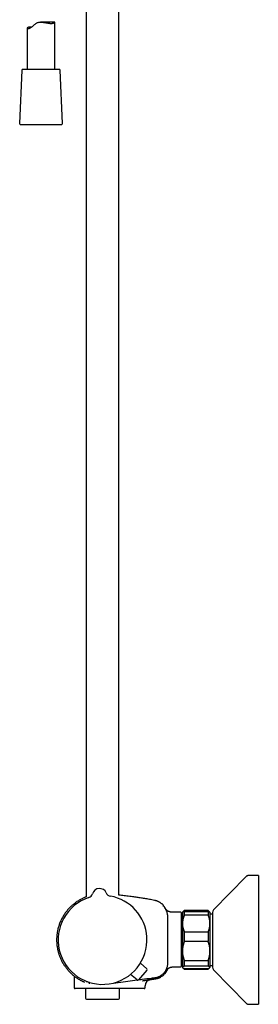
# Model space of a CAD drawing. Header units: millimetres. Extents: x 8 to 1577, y 12 to 2536.
# Tile 34 of 66: x 432 to 562, y 1371 to 1906. Entities that reach past the tile are written whole.
import ezdxf

# ---------------------------------------------------------------- set-up
doc = ezdxf.new("R2010")
doc.units = ezdxf.units.MM

msp = doc.modelspace()

# ---------------------------------------------------------------- linework, layer by layer
at = {"color": 7, "linetype": 'Continuous', "lineweight": 30}
for p, q in [((468.25, 1916.7), (468.25, 1429.02)), ((486.05, 1429.99), (486.05, 1915.42)), ((436.15, 1901.04), (436.15, 1878.61)), ((451.12, 1904.29), (443.43, 1904.29)), ((451.15, 1878.61), (451.15, 1904.27)), ((433.28, 1878.13), (432.02, 1849.13)), ((453.52, 1878.61), (433.78, 1878.61)), ((455.28, 1849.13), (454.02, 1878.13)), ((432.52, 1848.61), (451.72, 1848.61)), ((451.72, 1848.61), (454.78, 1848.61)), ((555.39, 1440.06), (537.55, 1421.91)), ((561.97, 1440.66), (556.81, 1440.66)), ((561.97, 1440.66), (561.97, 1370.66)), ((471.67, 1430.69), (471.67, 1430.69)), ((471.67, 1430.69), (471.67, 1430.69)), ((471.67, 1430.69), (471.67, 1430.69)), ((479.18, 1431.2), (479.18, 1431.2)), ((479.18, 1431.2), (479.18, 1431.2)), ((510.18, 1424.56), (510.18, 1424.56)), ((519.75, 1420.66), (516.15, 1420.66)), ((519.95, 1420.46), (519.95, 1391.17)), ((520.65, 1419.62), (519.95, 1419.62)), ((520.74, 1420.75), (520.65, 1420.66)), ((520.65, 1420.66), (520.65, 1414.52)), ((521.65, 1421.66), (520.74, 1420.75)), ((534.65, 1421.66), (521.65, 1421.66)), ((521.65, 1421.66), (521.65, 1421.65)), ((534.65, 1421.65), (521.65, 1421.65)), ((521.65, 1421.17), (521.65, 1419.01)), ((521.65, 1421.17), (534.65, 1421.17)), ((534.65, 1419.01), (521.65, 1419.01)), ((535.56, 1420.75), (534.65, 1421.66)), ((534.65, 1421.66), (534.65, 1421.65)), ((534.65, 1421.17), (534.65, 1419.01)), ((535.65, 1420.66), (535.56, 1420.75)), ((535.65, 1420.66), (535.65, 1414.52)), ((536.97, 1419.62), (535.65, 1419.62)), ((536.97, 1420.51), (536.97, 1390.81)), ((520.65, 1414.52), (520.65, 1399.61)), ((535.65, 1414.52), (535.65, 1399.61)), ((521.65, 1410.03), (521.65, 1404.71)), ((521.65, 1410.03), (534.65, 1410.03)), ((534.65, 1410.03), (534.65, 1404.71)), ((534.65, 1404.71), (521.65, 1404.71)), ((520.65, 1399.61), (520.65, 1390.75)), ((535.65, 1399.61), (535.65, 1390.75)), ((501.29, 1389.97), (497.79, 1393.08)), ((516.15, 1390.97), (519.75, 1390.97)), ((519.95, 1391.69), (520.65, 1391.69)), ((521.65, 1394.52), (534.65, 1394.52)), ((521.65, 1394.52), (521.65, 1391.35)), ((534.65, 1391.35), (521.65, 1391.35)), ((534.65, 1394.52), (534.65, 1391.35)), ((535.65, 1391.69), (536.97, 1391.69)), ((460.87, 1386.68), (460.88, 1386.68)), ((461.68, 1386.02), (461.79, 1379.65)), ((495.97, 1383.87), (492.41, 1386.91)), ((501.34, 1389.27), (496.67, 1383.92)), ((520.65, 1390.75), (520.65, 1390.66)), ((520.65, 1390.66), (520.74, 1390.57)), ((520.74, 1390.57), (521.65, 1389.66)), ((521.65, 1390.14), (521.65, 1389.66)), ((521.65, 1390.14), (534.65, 1390.14)), ((521.65, 1389.66), (534.65, 1389.66)), ((534.65, 1389.66), (535.56, 1390.57)), ((534.65, 1390.14), (534.65, 1389.66)), ((535.56, 1390.57), (535.65, 1390.66)), ((535.65, 1390.75), (535.65, 1390.66)), ((537.55, 1389.4), (555.39, 1371.25)), ((487.15, 1382.74), (495.93, 1383.9)), ((498.89, 1383.46), (499, 1383.48)), ((500.29, 1379.65), (500.31, 1380.7)), ((503.1, 1384.06), (503.24, 1384.09)), ((503.21, 1384.09), (503.27, 1384.1)), ((476.95, 1379.16), (462.29, 1379.16)), ((467.95, 1379.16), (467.95, 1373.92)), ((489.89, 1379.16), (476.95, 1379.16)), ((486.35, 1373.92), (486.35, 1379.16)), ((492.14, 1379.16), (489.89, 1379.16)), ((493.1, 1379.16), (492.14, 1379.16)), ((468.45, 1373.42), (485.85, 1373.42)), ((556.81, 1370.66), (561.97, 1370.66))]:
    msp.add_line(p, q, dxfattribs=at)
at = {"color": 7, "linetype": 'Continuous', "lineweight": 30, "flags": 128}
for points in [[(438.47, 1901.56), (438.21, 1901.56), (437.94, 1901.56), (437.67, 1901.55), (437.43, 1901.53), (437.15, 1901.5), (436.92, 1901.46), (436.71, 1901.42), (436.55, 1901.37), (436.42, 1901.32), (436.3, 1901.25), (436.21, 1901.18), (436.16, 1901.11), (436.15, 1901.05), (436.16, 1900.99), (436.2, 1900.93), (436.26, 1900.89), (436.34, 1900.85), (436.45, 1900.82), (436.59, 1900.8), (436.74, 1900.8), (436.92, 1900.82), (437.13, 1900.86), (437.35, 1900.93), (437.6, 1901.03), (437.85, 1901.15), (438.12, 1901.31), (438.4, 1901.5), (438.68, 1901.72), (439, 1902), (439.33, 1902.29), (439.68, 1902.61), (440.04, 1902.93), (440.41, 1903.23), (440.8, 1903.52), (441.11, 1903.71), (441.44, 1903.89), (441.78, 1904.03), (442.15, 1904.15), (442.52, 1904.22), (442.91, 1904.27), (443.3, 1904.29), (443.69, 1904.29), (444.1, 1904.27), (444.5, 1904.23), (444.94, 1904.17), (445.38, 1904.1), (445.83, 1904.02), (446.36, 1903.93), (446.88, 1903.83), (447.39, 1903.75), (447.88, 1903.68), (448.2, 1903.65), (448.51, 1903.62), (448.8, 1903.6), (449.09, 1903.6), (449.09, 1903.6)], [(482.86, 1382.17), (482.92, 1382.18), (487.15, 1382.74)]]:
    msp.add_lwpolyline(points, dxfattribs=at)
at = {"color": 7, "linetype": 'Continuous', "lineweight": 30}
for centre, radius, start, end in [((433.78, 1878.11), 0.5, 90, 177.5187), ((453.52, 1878.11), 0.5, 2.4813, 90), ((432.52, 1849.11), 0.5, 177.5187, 270), ((454.78, 1849.11), 0.5, 270, 2.4813), ((477.15, 1405.66), 24.17, 107.937, 3.9005), ((468.78, 1431.51), 3, 287.9342, 344.1941), ((468.78, 1431.51), 3, 287.9268, 344.2029), ((475.52, 1429.6), 4, 23.5966, 164.2044), ((481.93, 1432.4), 3, 203.6069, 259.8685), ((477.15, 1405.66), 24.17, 3.9005, 79.864), ((510.38, 1423.83), 0.2, 39.9752, 129.9314), ((519.75, 1420.46), 0.2, 0, 90), ((538.97, 1420.51), 2, 135.4958, 180), ((519.75, 1391.17), 0.2, 270, 0), ((500.96, 1389.6), 0.5, 318.9005, 48.4005), ((538.97, 1390.81), 2, 180, 224.5042), ((496.29, 1384.24), 0.5, 229.4005, 318.9005), ((503.81, 1380.64), 3.5, 99.818, 179.0001), ((462.29, 1379.66), 0.5, 181, 270), ((468.45, 1373.92), 0.5, 180, 270), ((485.85, 1373.92), 0.5, 270, 0)]:
    msp.add_arc(centre, radius, start, end, dxfattribs=at)
for points, knots in [([(449.09, 1903.6), (449.18, 1903.6), (449.36, 1903.6), (449.61, 1903.62), (449.85, 1903.64), (450.07, 1903.68), (450.27, 1903.73), (450.44, 1903.78), (450.6, 1903.84), (450.73, 1903.9), (450.84, 1903.97), (450.95, 1904.03), (451.03, 1904.1), (451.1, 1904.17), (451.14, 1904.23), (451.15, 1904.27), (451.15, 1904.29), (451.13, 1904.29), (451.12, 1904.29)], [0, 0, 0, 0, 0.062966, 0.126161, 0.189969, 0.254003, 0.31827, 0.382748, 0.441875, 0.501003, 0.560715, 0.620428, 0.691947, 0.763726, 0.83391, 0.904429, 0.975331, 1, 1, 1, 1]), ([(556.81, 1440.66), (556.74, 1440.65), (556.61, 1440.65), (556.41, 1440.62), (556.22, 1440.58), (556.03, 1440.51), (555.86, 1440.43), (555.69, 1440.32), (555.53, 1440.2), (555.43, 1440.11), (555.39, 1440.06)], [0, 0, 0, 0, 0.129502, 0.255185, 0.378256, 0.5, 0.621745, 0.744816, 0.870499, 1, 1, 1, 1]), ([(556.81, 1440.66), (556.74, 1440.65), (556.61, 1440.65), (556.41, 1440.62), (556.22, 1440.58), (556.03, 1440.51), (555.86, 1440.43), (555.69, 1440.32), (555.53, 1440.2), (555.43, 1440.11), (555.39, 1440.06)], [0, 0, 0, 0, 0.129502, 0.255184, 0.378256, 0.5, 0.621744, 0.744816, 0.870498, 1, 1, 1, 1]), ([(468.25, 1429.02), (468.18, 1428.99), (467.86, 1428.87), (467.33, 1428.65), (466.66, 1428.35), (465.94, 1428), (465.18, 1427.61), (464.39, 1427.16), (463.62, 1426.68), (462.87, 1426.18), (462.16, 1425.67), (461.48, 1425.14), (460.82, 1424.59), (460.19, 1424.03), (459.53, 1423.4), (458.84, 1422.69), (458.14, 1421.91), (457.49, 1421.1), (456.87, 1420.29), (456.3, 1419.46), (455.76, 1418.61), (455.26, 1417.74), (454.79, 1416.86), (454.36, 1415.96), (453.97, 1415.04), (453.62, 1414.11), (453.3, 1413.16), (453.02, 1412.21), (452.82, 1411.42), (452.69, 1410.82), (452.6, 1410.38), (452.52, 1409.92), (452.44, 1409.44), (452.36, 1408.92), (452.3, 1408.37), (452.24, 1407.79), (452.2, 1407.19), (452.16, 1406.55), (452.15, 1405.88), (452.15, 1405.19), (452.17, 1404.46), (452.22, 1403.71), (452.3, 1402.93), (452.4, 1402.12), (452.53, 1401.32), (452.68, 1400.53), (452.86, 1399.75), (453.06, 1398.95), (453.3, 1398.14), (453.58, 1397.31), (453.89, 1396.49), (454.23, 1395.65), (454.62, 1394.81), (455.02, 1394.02), (455.44, 1393.26), (455.86, 1392.54), (456.32, 1391.82), (456.82, 1391.11), (457.34, 1390.4), (457.89, 1389.71), (458.46, 1389.04), (459.06, 1388.4), (459.68, 1387.77), (460.29, 1387.19), (460.7, 1386.84), (460.88, 1386.68)], [0, 0, 0, 0, 0.004595, 0.01922, 0.033453, 0.047578, 0.065402, 0.083051, 0.100525, 0.117821, 0.13494, 0.151579, 0.168045, 0.184338, 0.200458, 0.22113, 0.241503, 0.261578, 0.28135, 0.300821, 0.320166, 0.339498, 0.358818, 0.378125, 0.397421, 0.416702, 0.435967, 0.455217, 0.474451, 0.482861, 0.491339, 0.500309, 0.50984, 0.519933, 0.530586, 0.541802, 0.553578, 0.565917, 0.578817, 0.59228, 0.606305, 0.620891, 0.636039, 0.651748, 0.668018, 0.683072, 0.698576, 0.71453, 0.730932, 0.747782, 0.764766, 0.782181, 0.800027, 0.818302, 0.834143, 0.850292, 0.866749, 0.883512, 0.900582, 0.917956, 0.934616, 0.951545, 0.968742, 0.986207, 1, 1, 1, 1]), ([(505.36, 1427.14), (504.91, 1427.23), (504.01, 1427.4), (502.68, 1427.65), (501.38, 1427.88), (500.12, 1428.09), (498.89, 1428.3), (497.69, 1428.49), (496.52, 1428.67), (495.38, 1428.84), (494.11, 1429.02), (492.7, 1429.21), (491.17, 1429.41), (489.68, 1429.59), (488.23, 1429.76), (487.02, 1429.89), (486.3, 1429.96), (486.05, 1429.99)], [0, 0, 0, 0, 0.071061, 0.140248, 0.207678, 0.27346, 0.337696, 0.399371, 0.45973, 0.518849, 0.5768, 0.657689, 0.736498, 0.813381, 0.888467, 0.96187, 1, 1, 1, 1]), ([(510.18, 1424.56), (510.17, 1424.58), (510.03, 1424.72), (509.74, 1424.98), (509.33, 1425.33), (508.91, 1425.64), (508.49, 1425.91), (508.08, 1426.16), (507.66, 1426.37), (507.24, 1426.56), (506.86, 1426.72), (506.5, 1426.85), (506.14, 1426.96), (505.76, 1427.06), (505.5, 1427.11), (505.36, 1427.14)], [0, 0, 0, 0, 0.012612, 0.10983, 0.209092, 0.303334, 0.392267, 0.475871, 0.564875, 0.646899, 0.721952, 0.79005, 0.854794, 0.924669, 1, 1, 1, 1]), ([(510.27, 1424.35), (510.27, 1424.37), (510.27, 1424.41), (510.24, 1424.49), (510.21, 1424.53), (510.18, 1424.56)], [0, 0, 0, 0, 0.2626436, 0.5200708, 1, 1, 1, 1]), ([(510.25, 1423.87), (510.25, 1423.87), (510.25, 1423.9), (510.25, 1423.95), (510.26, 1424.06), (510.27, 1424.17), (510.27, 1424.26), (510.27, 1424.31), (510.27, 1424.33), (510.27, 1424.34), (510.27, 1424.34), (510.27, 1424.34), (510.27, 1424.34), (510.27, 1424.34), (510.27, 1424.34), (510.27, 1424.34), (510.27, 1424.34), (510.27, 1424.34), (510.27, 1424.34), (510.27, 1424.34), (510.27, 1424.34), (510.27, 1424.34), (510.27, 1424.34), (510.27, 1424.34), (510.27, 1424.34), (510.27, 1424.34), (510.27, 1424.34)], [0, 0, 0, 0, 0.008838, 0.084952, 0.22087, 0.46358, 0.618032, 0.772485, 0.908403, 0.916776, 0.925148, 0.933482, 0.941546, 0.945649, 0.949667, 0.953601, 0.957452, 0.961218, 0.965047, 0.968808, 0.973054, 0.977783, 0.982997, 0.988694, 0.994875, 1, 1, 1, 1]), ([(510.26, 1423.98), (510.26, 1424), (510.26, 1424.08), (510.27, 1424.17), (510.27, 1424.26), (510.27, 1424.31), (510.27, 1424.33), (510.27, 1424.34), (510.27, 1424.34), (510.27, 1424.34), (510.27, 1424.34), (510.27, 1424.34), (510.27, 1424.34), (510.27, 1424.34), (510.27, 1424.34), (510.27, 1424.34), (510.27, 1424.35), (510.27, 1424.35), (510.27, 1424.35), (510.27, 1424.35), (510.27, 1424.35), (510.27, 1424.35), (510.27, 1424.35), (510.27, 1424.35), (510.27, 1424.35), (510.27, 1424.35), (510.27, 1424.36), (510.27, 1424.36), (510.27, 1424.36), (510.27, 1424.36)], [0, 0, 0, 0, 0.084912, 0.353806, 0.524922, 0.696037, 0.846619, 0.855895, 0.865171, 0.874404, 0.883338, 0.887883, 0.892335, 0.896694, 0.90096, 0.905132, 0.909374, 0.913542, 0.918246, 0.923485, 0.929261, 0.935574, 0.942422, 0.949806, 0.958548, 0.967938, 0.977977, 0.988664, 1, 1, 1, 1]), ([(511.79, 1422), (511.77, 1422.05), (511.67, 1422.27), (511.47, 1422.64), (511.18, 1423.09), (510.88, 1423.54), (510.65, 1423.82), (510.53, 1423.96)], [0, 0, 0, 0, 0.074873, 0.305391, 0.536472, 0.768036, 1, 1, 1, 1]), ([(512.69, 1405.66), (512.69, 1408.69), (512.69, 1411.92), (512.67, 1415.34), (512.67, 1415.91), (512.67, 1416.48), (512.67, 1417.05), (512.66, 1417.62), (512.67, 1418.19), (512.65, 1418.76), (512.59, 1419.33), (512.48, 1419.89), (512.34, 1420.44), (512.16, 1420.98), (511.94, 1421.51), (511.69, 1422.02), (511.4, 1422.51), (511.07, 1422.98), (510.83, 1423.28), (510.71, 1423.42)], [0, 0, 0, 0, 0.4998305, 0.531076, 0.5623212, 0.5935655, 0.6248075, 0.6560574, 0.6873115, 0.7185409, 0.7497758, 0.7810382, 0.8123044, 0.8435757, 0.8748535, 0.9061361, 0.9374213, 0.9687084, 1, 1, 1, 1]), ([(516.15, 1420.66), (515.98, 1420.66), (515.64, 1420.66), (515.16, 1420.67), (514.72, 1420.71), (514.34, 1420.76), (514.02, 1420.83), (513.76, 1420.9), (513.52, 1420.97), (513.31, 1421.05), (513.08, 1421.14), (512.82, 1421.26), (512.55, 1421.4), (512.32, 1421.55), (512.14, 1421.68), (511.99, 1421.81), (511.86, 1421.94), (511.74, 1422.06), (511.63, 1422.18), (511.55, 1422.28), (511.5, 1422.33), (511.48, 1422.36)], [0, 0, 0, 0, 0.0993125, 0.1907329, 0.2748284, 0.3519283, 0.4086148, 0.4607273, 0.5077585, 0.5492394, 0.5885727, 0.6514396, 0.7102961, 0.7647396, 0.8035692, 0.841417, 0.8786847, 0.9138278, 0.9456593, 0.974547, 1, 1, 1, 1]), ([(521.65, 1419.01), (521.58, 1418.84), (521.43, 1418.5), (521.24, 1417.97), (521.07, 1417.44), (520.93, 1416.9), (520.81, 1416.35), (520.73, 1415.79), (520.67, 1415.23), (520.65, 1414.81), (520.65, 1414.57), (520.65, 1414.52)], [0, 0, 0, 0, 0.119246, 0.2384889, 0.3583379, 0.4781835, 0.6002988, 0.7224112, 0.8454934, 0.9685743, 1, 1, 1, 1]), ([(520.75, 1420.75), (520.76, 1420.76), (520.8, 1420.81), (520.92, 1420.88), (521.1, 1420.97), (521.3, 1421.05), (521.48, 1421.12), (521.59, 1421.15), (521.65, 1421.17)], [0, 0, 0, 0, 0.101975, 0.312606, 0.526777, 0.74096, 0.870479, 1, 1, 1, 1]), ([(521.65, 1421.65), (521.58, 1421.56), (521.43, 1421.4), (521.26, 1421.18), (521.17, 1421.04), (521.14, 1420.99)], [0, 0, 0, 0, 0.377389, 0.754769, 1, 1, 1, 1]), ([(535.16, 1420.99), (535.13, 1421.03), (535.04, 1421.17), (534.87, 1421.39), (534.72, 1421.56), (534.65, 1421.65)], [0, 0, 0, 0, 0.221202, 0.610595, 1, 1, 1, 1]), ([(534.65, 1421.17), (534.72, 1421.15), (534.87, 1421.1), (535.07, 1421.03), (535.24, 1420.95), (535.38, 1420.88), (535.49, 1420.81), (535.54, 1420.76), (535.56, 1420.75)], [0, 0, 0, 0, 0.173119, 0.346233, 0.520788, 0.695338, 0.872282, 1, 1, 1, 1]), ([(535.65, 1414.52), (535.65, 1414.57), (535.65, 1414.8), (535.63, 1415.21), (535.58, 1415.76), (535.49, 1416.3), (535.38, 1416.85), (535.24, 1417.39), (535.07, 1417.94), (534.87, 1418.48), (534.72, 1418.84), (534.65, 1419.01)], [0, 0, 0, 0, 0.031426, 0.150353, 0.269282, 0.389133, 0.508986, 0.631385, 0.753788, 0.876892, 1, 1, 1, 1]), ([(520.65, 1414.52), (520.65, 1414.34), (520.66, 1413.96), (520.71, 1413.4), (520.79, 1412.84), (520.9, 1412.27), (521.05, 1411.71), (521.22, 1411.15), (521.42, 1410.59), (521.57, 1410.22), (521.65, 1410.03)], [0, 0, 0, 0, 0.122618, 0.245238, 0.368878, 0.492521, 0.618996, 0.745475, 0.872735, 1, 1, 1, 1]), ([(534.65, 1410.03), (534.72, 1410.21), (534.87, 1410.57), (535.07, 1411.11), (535.24, 1411.66), (535.38, 1412.22), (535.5, 1412.78), (535.59, 1413.36), (535.64, 1413.94), (535.65, 1414.33), (535.65, 1414.52)], [0, 0, 0, 0, 0.122973, 0.245942, 0.369581, 0.493217, 0.619375, 0.745529, 0.872765, 1, 1, 1, 1]), ([(496.75, 1384), (497.4, 1384.09), (499.76, 1384.4), (502.45, 1384.75), (504.82, 1385.07), (505.83, 1385.19), (506.85, 1385.4), (507.81, 1385.74), (508.67, 1386.17), (509.44, 1386.68), (510.16, 1387.28), (510.8, 1387.95), (511.36, 1388.69), (511.83, 1389.49), (512.2, 1390.34), (512.47, 1391.23), (512.64, 1392.14), (512.69, 1393.06), (512.68, 1393.97), (512.7, 1398.17), (512.7, 1402.06), (512.69, 1405.66)], [0, 0, 0, 0, 0.060255, 0.215438, 0.245898, 0.276592, 0.308111, 0.340065, 0.36787, 0.395778, 0.423759, 0.45177, 0.479775, 0.507756, 0.535726, 0.563706, 0.591719, 0.619819, 0.647144, 0.674244, 1, 1, 1, 1]), ([(521.65, 1404.71), (521.58, 1404.51), (521.43, 1404.1), (521.23, 1403.49), (521.06, 1402.86), (520.91, 1402.23), (520.8, 1401.59), (520.71, 1400.93), (520.66, 1400.27), (520.65, 1399.83), (520.65, 1399.61)], [0, 0, 0, 0, 0.122973, 0.245942, 0.369581, 0.493217, 0.619247, 0.745935, 0.87262, 1, 1, 1, 1]), ([(535.65, 1399.61), (535.65, 1399.67), (535.65, 1399.94), (535.63, 1400.41), (535.58, 1401.03), (535.49, 1401.64), (535.37, 1402.31), (535.2, 1403.03), (535, 1403.7), (534.82, 1404.26), (534.71, 1404.56), (534.65, 1404.71)], [0, 0, 0, 0, 0.0340848, 0.1529613, 0.271839, 0.3916364, 0.5114366, 0.6636579, 0.8158879, 0.9079434, 1, 1, 1, 1]), ([(520.65, 1399.61), (520.65, 1399.55), (520.65, 1399.29), (520.67, 1398.82), (520.72, 1398.2), (520.81, 1397.58), (520.92, 1396.97), (521.06, 1396.35), (521.23, 1395.73), (521.43, 1395.12), (521.58, 1394.72), (521.65, 1394.52)], [0, 0, 0, 0, 0.034085, 0.152946, 0.271869, 0.390736, 0.511535, 0.632337, 0.754871, 0.877452, 1, 1, 1, 1]), ([(534.65, 1394.52), (534.72, 1394.72), (534.87, 1395.12), (535.07, 1395.74), (535.23, 1396.33), (535.36, 1396.89), (535.46, 1397.43), (535.55, 1397.97), (535.61, 1398.51), (535.64, 1399.06), (535.65, 1399.43), (535.65, 1399.61)], [0, 0, 0, 0, 0.1228963, 0.2461886, 0.3694771, 0.473801, 0.5781556, 0.6824734, 0.7883032, 0.894173, 1, 1, 1, 1]), ([(511.8, 1389.13), (511.8, 1389.13), (511.8, 1389.13), (511.8, 1389.14), (511.81, 1389.15), (511.83, 1389.17), (511.85, 1389.21), (511.88, 1389.25), (511.91, 1389.29), (511.95, 1389.34), (511.99, 1389.39), (512.03, 1389.44), (512.08, 1389.5), (512.15, 1389.59), (512.24, 1389.68), (512.34, 1389.78), (512.44, 1389.87), (512.54, 1389.96), (512.64, 1390.04), (512.76, 1390.13), (512.87, 1390.2), (512.97, 1390.26), (513.05, 1390.31), (513.13, 1390.36), (513.21, 1390.4), (513.31, 1390.45), (513.44, 1390.51), (513.61, 1390.59), (513.83, 1390.68), (514.1, 1390.77), (514.43, 1390.85), (514.8, 1390.91), (515.21, 1390.95), (515.67, 1390.97), (515.98, 1390.97), (516.15, 1390.97)], [0, 0, 0, 0, 0.024776, 0.047464, 0.070186, 0.098166, 0.131632, 0.167226, 0.19854, 0.225503, 0.248239, 0.266925, 0.287558, 0.310297, 0.335635, 0.363928, 0.384621, 0.406659, 0.429093, 0.451935, 0.47458, 0.493371, 0.506905, 0.520068, 0.532931, 0.549264, 0.571673, 0.600056, 0.634138, 0.680341, 0.732532, 0.790421, 0.854074, 0.923788, 1, 1, 1, 1]), ([(521.65, 1391.35), (521.58, 1391.33), (521.43, 1391.28), (521.23, 1391.21), (521.06, 1391.13), (520.91, 1391.06), (520.8, 1390.98), (520.71, 1390.9), (520.66, 1390.82), (520.65, 1390.77), (520.65, 1390.75)], [0, 0, 0, 0, 0.122973, 0.245942, 0.370366, 0.494836, 0.619247, 0.745529, 0.87262, 1, 1, 1, 1]), ([(535.65, 1390.75), (535.65, 1390.75), (535.65, 1390.78), (535.63, 1390.84), (535.58, 1390.91), (535.49, 1390.99), (535.38, 1391.06), (535.24, 1391.13), (535.07, 1391.21), (534.87, 1391.28), (534.72, 1391.33), (534.65, 1391.35)], [0, 0, 0, 0, 0.034085, 0.152699, 0.271315, 0.391691, 0.51207, 0.633278, 0.75449, 0.877243, 1, 1, 1, 1]), ([(460.87, 1386.68), (460.87, 1386.68), (460.87, 1386.69), (460.89, 1386.67), (460.93, 1386.63), (461, 1386.58), (461.03, 1386.55)], [0, 0, 0, 0, 0.000059, 0.33541, 0.668297, 1, 1, 1, 1]), ([(461.03, 1386.55), (461.06, 1386.52), (461.13, 1386.47), (461.26, 1386.35), (461.42, 1386.23), (461.6, 1386.08), (461.82, 1385.91), (462.09, 1385.71), (462.41, 1385.47), (462.77, 1385.22), (463.16, 1384.95), (463.58, 1384.68), (464.03, 1384.39), (464.51, 1384.11), (465.02, 1383.82), (465.55, 1383.53), (466.12, 1383.25), (466.7, 1382.97), (467.12, 1382.79), (467.33, 1382.7)], [0, 0, 0, 0, 0.050559, 0.100709, 0.1505668, 0.2002368, 0.2498112, 0.3117626, 0.3738197, 0.4360861, 0.4986408, 0.5613238, 0.6239542, 0.6865589, 0.7491614, 0.811784, 0.8744486, 0.9371786, 1, 1, 1, 1]), ([(498.96, 1383.47), (499.06, 1383.48), (499.35, 1383.53), (499.84, 1383.6), (500.42, 1383.69), (500.99, 1383.77), (501.56, 1383.86), (502.13, 1383.94), (502.7, 1384.03), (503.25, 1384.11), (503.78, 1384.19), (504.28, 1384.27), (504.76, 1384.34), (505.21, 1384.41), (505.63, 1384.47), (506.04, 1384.53), (506.41, 1384.6), (506.76, 1384.67), (507.08, 1384.76), (507.37, 1384.85), (507.64, 1384.94), (507.88, 1385.03), (508.1, 1385.12), (508.29, 1385.2), (508.45, 1385.28), (508.59, 1385.35), (508.71, 1385.41), (508.8, 1385.46), (508.88, 1385.5), (508.93, 1385.53), (508.94, 1385.54), (508.95, 1385.54)], [0, 0, 0, 0, 0.016673, 0.049837, 0.082638, 0.114438, 0.145302, 0.179335, 0.212385, 0.244585, 0.276082, 0.307033, 0.337604, 0.367966, 0.398292, 0.42876, 0.459548, 0.490826, 0.522753, 0.555476, 0.589132, 0.623848, 0.659743, 0.69692, 0.735476, 0.775497, 0.81706, 0.860233, 0.905079, 0.951651, 1, 1, 1, 1]), ([(508.28, 1385.2), (508.28, 1385.2), (508.34, 1385.23), (508.45, 1385.28), (508.59, 1385.35), (508.71, 1385.41), (508.8, 1385.46), (508.88, 1385.5), (508.93, 1385.53), (508.94, 1385.54), (508.95, 1385.54)], [0, 0, 0, 0, 0.00081, 0.127921, 0.259862, 0.396886, 0.539219, 0.687065, 0.840605, 1, 1, 1, 1]), ([(511.2, 1387.41), (511.13, 1387.33), (510.93, 1387.09), (510.58, 1386.74), (510.14, 1386.35), (509.67, 1385.99), (509.19, 1385.68), (508.86, 1385.5), (508.7, 1385.41)], [0, 0, 0, 0, 0.101135, 0.283942, 0.466739, 0.649497, 0.832177, 1, 1, 1, 1]), ([(511.2, 1387.41), (511.21, 1387.41), (511.21, 1387.41), (511.22, 1387.42), (511.23, 1387.44), (511.24, 1387.45), (511.25, 1387.46), (511.26, 1387.48), (511.28, 1387.5), (511.29, 1387.52), (511.31, 1387.54), (511.33, 1387.57), (511.35, 1387.59), (511.37, 1387.62), (511.39, 1387.65), (511.42, 1387.68), (511.44, 1387.72), (511.47, 1387.75), (511.49, 1387.78), (511.52, 1387.82), (511.55, 1387.86), (511.58, 1387.9), (511.61, 1387.94), (511.63, 1387.98), (511.66, 1388.01), (511.68, 1388.04), (511.7, 1388.07), (511.72, 1388.09), (511.74, 1388.13), (511.77, 1388.18), (511.81, 1388.22), (511.85, 1388.28), (511.89, 1388.36), (511.95, 1388.44), (512.01, 1388.54), (512.07, 1388.65), (512.14, 1388.76), (512.21, 1388.88), (512.28, 1389.02), (512.36, 1389.16), (512.43, 1389.31), (512.51, 1389.47), (512.58, 1389.63), (512.65, 1389.81), (512.72, 1389.98), (512.76, 1390.09), (512.78, 1390.14)], [0, 0, 0, 0, 0.051434, 0.100759, 0.147976, 0.193085, 0.236087, 0.276983, 0.315772, 0.356009, 0.3937, 0.428847, 0.46145, 0.491513, 0.517643, 0.541501, 0.56309, 0.582417, 0.59949, 0.61432, 0.626926, 0.637336, 0.645604, 0.650463, 0.654268, 0.657215, 0.658492, 0.659732, 0.662533, 0.666172, 0.670862, 0.676703, 0.686365, 0.698225, 0.712319, 0.728666, 0.747279, 0.768167, 0.791335, 0.816788, 0.84453, 0.873317, 0.904217, 0.937232, 0.972363, 1, 1, 1, 1]), ([(520.65, 1390.75), (520.65, 1390.74), (520.65, 1390.71), (520.67, 1390.65), (520.72, 1390.58), (520.81, 1390.5), (520.92, 1390.43), (521.06, 1390.36), (521.23, 1390.28), (521.43, 1390.21), (521.58, 1390.16), (521.65, 1390.14)], [0, 0, 0, 0, 0.034085, 0.152946, 0.271869, 0.390736, 0.511535, 0.632337, 0.754871, 0.877452, 1, 1, 1, 1]), ([(534.65, 1390.14), (534.72, 1390.16), (534.87, 1390.21), (535.07, 1390.29), (535.24, 1390.36), (535.38, 1390.43), (535.5, 1390.51), (535.59, 1390.59), (535.64, 1390.67), (535.65, 1390.72), (535.65, 1390.75)], [0, 0, 0, 0, 0.123154, 0.246342, 0.369483, 0.494367, 0.619247, 0.745935, 0.87262, 1, 1, 1, 1]), ([(468.64, 1382.69), (468.64, 1382.69), (468.64, 1382.69), (468.64, 1382.69), (468.64, 1382.69), (468.64, 1382.7), (468.64, 1382.7), (468.64, 1382.7), (468.64, 1382.7), (468.64, 1382.7), (468.64, 1382.7), (468.64, 1382.71), (468.64, 1382.71), (468.64, 1382.71), (468.64, 1382.71), (468.63, 1382.71), (468.63, 1382.72), (468.63, 1382.73), (468.63, 1382.75), (468.62, 1382.78), (468.62, 1382.79), (468.62, 1382.8), (468.62, 1382.8), (468.62, 1382.81), (468.62, 1382.81), (468.62, 1382.82), (468.62, 1382.83), (468.62, 1382.85), (468.62, 1382.88), (468.63, 1382.91), (468.63, 1382.93), (468.64, 1382.94), (468.64, 1382.95), (468.64, 1382.95), (468.64, 1382.95), (468.64, 1382.96), (468.64, 1382.96), (468.64, 1382.96), (468.64, 1382.97), (468.64, 1382.97), (468.64, 1382.97), (468.65, 1382.97), (468.65, 1382.97), (468.65, 1382.97), (468.65, 1382.98), (468.65, 1382.98), (468.65, 1382.98), (468.65, 1382.98), (468.65, 1382.98), (468.65, 1382.99), (468.65, 1382.99), (468.66, 1382.99), (468.66, 1383), (468.66, 1383.01), (468.67, 1383.02), (468.67, 1383.03), (468.67, 1383.03)], [0, 0, 0, 0, 0.011697, 0.022651, 0.032862, 0.042329, 0.051054, 0.059036, 0.066275, 0.072259, 0.07762, 0.082413, 0.087125, 0.09187, 0.096647, 0.113972, 0.131672, 0.149442, 0.244633, 0.339805, 0.350487, 0.361258, 0.372199, 0.383309, 0.394589, 0.405816, 0.416536, 0.488319, 0.566473, 0.642332, 0.718191, 0.730302, 0.742524, 0.755186, 0.768313, 0.781903, 0.789257, 0.79599, 0.8021, 0.807587, 0.811462, 0.815048, 0.818922, 0.823181, 0.829285, 0.836038, 0.84344, 0.851144, 0.858705, 0.86612, 0.87339, 0.886339, 0.898862, 0.911329, 0.996337, 1, 1, 1, 1]), ([(470.24, 1382.49), (470.24, 1382.49), (470.24, 1382.49), (470.23, 1382.49), (470.22, 1382.48), (470.2, 1382.47), (470.19, 1382.47), (470.19, 1382.46), (470.18, 1382.45), (470.17, 1382.45), (470.16, 1382.44), (470.15, 1382.44), (470.14, 1382.43), (470.13, 1382.42), (470.13, 1382.42), (470.12, 1382.41), (470.11, 1382.41), (470.1, 1382.4), (470.09, 1382.39), (470.08, 1382.38), (470.08, 1382.37), (470.07, 1382.37), (470.06, 1382.36), (470.06, 1382.35), (470.05, 1382.35), (470.04, 1382.34), (470.04, 1382.33), (470.03, 1382.33), (470.03, 1382.32), (470.02, 1382.31), (470.02, 1382.31), (470.01, 1382.3), (470, 1382.29), (470, 1382.28), (469.99, 1382.27), (469.99, 1382.26), (469.98, 1382.26), (469.98, 1382.25), (469.97, 1382.24), (469.97, 1382.24), (469.97, 1382.23), (469.96, 1382.22), (469.96, 1382.21), (469.96, 1382.21), (469.95, 1382.2), (469.95, 1382.19), (469.94, 1382.18), (469.94, 1382.17), (469.94, 1382.16), (469.93, 1382.16), (469.93, 1382.15), (469.93, 1382.14), (469.93, 1382.13), (469.92, 1382.13), (469.92, 1382.12), (469.92, 1382.11), (469.92, 1382.1), (469.92, 1382.1), (469.91, 1382.09), (469.91, 1382.08), (469.91, 1382.07), (469.91, 1382.06), (469.91, 1382.05), (469.9, 1382.05), (469.9, 1382.04), (469.9, 1382.03), (469.9, 1382.03), (469.9, 1382.02), (469.9, 1382.01), (469.9, 1382), (469.9, 1382), (469.9, 1381.99), (469.9, 1381.98), (469.9, 1381.97), (469.89, 1381.96), (469.89, 1381.96), (469.89, 1381.95), (469.89, 1381.94), (469.89, 1381.93), (469.89, 1381.93), (469.89, 1381.92), (469.89, 1381.92), (469.89, 1381.91), (469.89, 1381.9), (469.89, 1381.9), (469.89, 1381.89), (469.89, 1381.88), (469.9, 1381.87), (469.9, 1381.86), (469.9, 1381.86), (469.9, 1381.85), (469.9, 1381.85), (469.9, 1381.84), (469.9, 1381.83), (469.9, 1381.83), (469.9, 1381.82), (469.9, 1381.82), (469.9, 1381.81), (469.9, 1381.81), (469.9, 1381.8), (469.9, 1381.79), (469.91, 1381.79), (469.91, 1381.78), (469.91, 1381.78), (469.91, 1381.77), (469.91, 1381.77), (469.91, 1381.76), (469.91, 1381.76), (469.91, 1381.75), (469.91, 1381.75), (469.91, 1381.74), (469.91, 1381.74), (469.92, 1381.73), (469.92, 1381.73), (469.92, 1381.72), (469.92, 1381.71), (469.93, 1381.7)], [0, 0, 0, 0, 0.001068, 0.0089, 0.024565, 0.032398, 0.04023, 0.048063, 0.055895, 0.063728, 0.07156, 0.079393, 0.087225, 0.095058, 0.102891, 0.110723, 0.118556, 0.126388, 0.142053, 0.149886, 0.157718, 0.165551, 0.173383, 0.181216, 0.189048, 0.196881, 0.204713, 0.212546, 0.220378, 0.228211, 0.236043, 0.243876, 0.259541, 0.267373, 0.275206, 0.283038, 0.290871, 0.298703, 0.306536, 0.314368, 0.322201, 0.330033, 0.337866, 0.345698, 0.353531, 0.369196, 0.377028, 0.384861, 0.392693, 0.400526, 0.408358, 0.416191, 0.424023, 0.431856, 0.439688, 0.447521, 0.455353, 0.463186, 0.471019, 0.486684, 0.494516, 0.502349, 0.510181, 0.518014, 0.525846, 0.533679, 0.541511, 0.549344, 0.557176, 0.565009, 0.572841, 0.580674, 0.588506, 0.604171, 0.612004, 0.619836, 0.627669, 0.635501, 0.643334, 0.651166, 0.658999, 0.666831, 0.674664, 0.682496, 0.690329, 0.698161, 0.713826, 0.721659, 0.729491, 0.737324, 0.745156, 0.752989, 0.760821, 0.768654, 0.776486, 0.784319, 0.792151, 0.799984, 0.807816, 0.815649, 0.831314, 0.839147, 0.846979, 0.854812, 0.862644, 0.870477, 0.878309, 0.886142, 0.893974, 0.901807, 0.909639, 0.917472, 0.925304, 0.936269, 0.947235, 1, 1, 1, 1]), ([(498.96, 1383.47), (498.98, 1383.47), (499.19, 1383.5), (499.54, 1383.55), (500.01, 1383.62), (500.45, 1383.69), (500.86, 1383.74), (501.24, 1383.8), (501.58, 1383.85), (501.9, 1383.9), (502.19, 1383.94), (502.44, 1383.97), (502.66, 1384.01), (502.85, 1384.03), (503, 1384.06), (503.12, 1384.07), (503.21, 1384.09), (503.27, 1384.1), (503.28, 1384.1), (503.28, 1384.1)], [0, 0, 0, 0, 0.009556, 0.071771, 0.133811, 0.195769, 0.257774, 0.319542, 0.381427, 0.443547, 0.505408, 0.567266, 0.629235, 0.691171, 0.75297, 0.814747, 0.876719, 0.93843, 1, 1, 1, 1]), ([(503.28, 1384.1), (503.28, 1384.1), (503.28, 1384.1), (503.25, 1384.09), (503.24, 1384.09)], [0, 0, 0, 0, 0.732279, 1, 1, 1, 1]), ([(508.28, 1385.2), (508.23, 1385.18), (508, 1385.07), (507.59, 1384.91), (507.03, 1384.73), (506.44, 1384.59), (505.82, 1384.49), (505.19, 1384.39), (504.55, 1384.29), (503.92, 1384.19), (503.49, 1384.13), (503.28, 1384.1)], [0, 0, 0, 0, 0.031447, 0.145681, 0.259801, 0.37378, 0.499017, 0.624234, 0.749476, 0.874732, 1, 1, 1, 1]), ([(499.79, 1379.16), (499.79, 1379.16), (499.79, 1379.16), (499.76, 1379.16), (499.7, 1379.16), (499.59, 1379.16), (499.44, 1379.16), (499.25, 1379.16), (499.02, 1379.16), (498.75, 1379.16), (498.45, 1379.16), (498.1, 1379.16), (497.72, 1379.16), (497.32, 1379.16), (496.92, 1379.16), (496.52, 1379.16), (496.1, 1379.16), (495.66, 1379.16), (495.19, 1379.16), (494.7, 1379.16), (494.19, 1379.16), (493.66, 1379.16), (493.29, 1379.16), (493.1, 1379.16)], [0, 0, 0, 0, 0.011596, 0.065542, 0.119572, 0.174652, 0.229786, 0.284964, 0.340185, 0.395455, 0.449799, 0.504225, 0.558632, 0.612927, 0.656287, 0.699586, 0.742837, 0.786063, 0.829292, 0.87179, 0.914371, 0.957087, 1, 1, 1, 1]), ([(499.79, 1379.16), (499.83, 1379.16), (499.9, 1379.17), (499.99, 1379.2), (500.06, 1379.24), (500.12, 1379.28), (500.17, 1379.33), (500.23, 1379.41), (500.28, 1379.52), (500.29, 1379.61), (500.29, 1379.65)], [0, 0, 0, 0, 0.1528834, 0.2821812, 0.3821738, 0.4555605, 0.5498884, 0.6755263, 0.828302, 1, 1, 1, 1]), ([(555.39, 1371.25), (555.43, 1371.21), (555.53, 1371.11), (555.69, 1370.99), (555.86, 1370.89), (556.03, 1370.8), (556.22, 1370.74), (556.41, 1370.69), (556.61, 1370.66), (556.74, 1370.66), (556.81, 1370.66)], [0, 0, 0, 0, 0.129501, 0.255184, 0.378255, 0.5, 0.621744, 0.744815, 0.870498, 1, 1, 1, 1]), ([(555.39, 1371.25), (555.43, 1371.21), (555.53, 1371.11), (555.69, 1370.99), (555.86, 1370.89), (556.03, 1370.8), (556.22, 1370.74), (556.41, 1370.69), (556.61, 1370.66), (556.74, 1370.66), (556.81, 1370.66)], [0, 0, 0, 0, 0.129502, 0.255184, 0.378256, 0.5, 0.621744, 0.744816, 0.870498, 1, 1, 1, 1])]:
    msp.add_open_spline(points, degree=3, knots=knots, dxfattribs=at)

doc.saveas('drawing.dxf')
